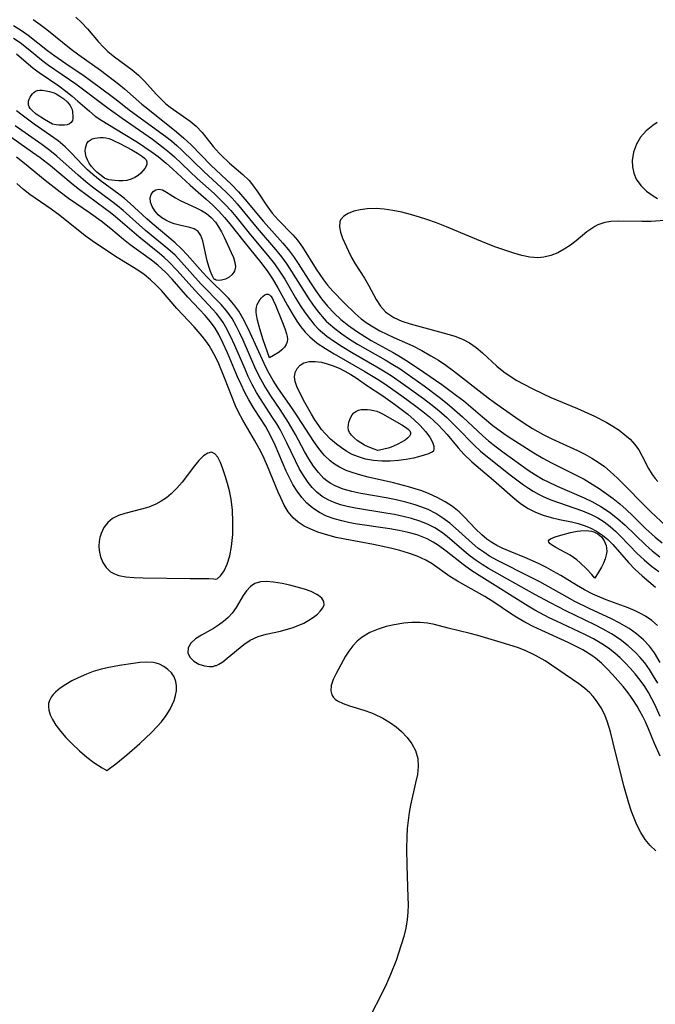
# Model space of a CAD drawing. Header units: inches. Extents: x 1073367 to 1082519, y 1569854 to 1574957.
# Tile 18 of 256: x 1073712 to 1073830, y 1573028 to 1573210. Entities that reach past the tile are written whole.
import ezdxf

# ---------------------------------------------------------------- set-up
doc = ezdxf.new("R2010")
doc.units = ezdxf.units.IN
doc.header["$MEASUREMENT"] = 0
doc.layers.add('CGG_CurvaNivelLidar_v1', color=7, linetype='Continuous', lineweight=30, true_color=0x008008)

msp = doc.modelspace()

# ---------------------------------------------------------------- linework, layer by layer
at = {"layer": 'CGG_CurvaNivelLidar_v1'}
for points in [[(1073714.9755, 1573209.5788, 63), (1073716.2443, 1573208.7013, 63), (1073717.472, 1573207.7564, 63), (1073721.9676, 1573204.1309, 63), (1073723.346, 1573203.0971, 63), (1073727.332, 1573200.2432, 63), (1073730.7196, 1573197.6961, 63), (1073731.8081, 1573196.8133, 63), (1073735.0026, 1573194.012, 63), (1073736.0762, 1573193.1094, 63), (1073741.4029, 1573188.8934, 63), (1073742.7474, 1573187.7273, 63), (1073744.055, 1573186.4707, 63), (1073747.7118, 1573182.7398, 63), (1073751.5015, 1573179.1753, 63), (1073752.8084, 1573177.8473, 63), (1073753.9983, 1573176.5052, 63), (1073757.4212, 1573172.3452, 63), (1073760.9663, 1573168.3872, 63), (1073762.0194, 1573167.1209, 63), (1073762.9481, 1573165.877, 63), (1073763.828, 1573164.5916, 63), (1073766.0983, 1573161.037, 63), (1073767.0808, 1573159.5534, 63), (1073768.1124, 1573158.1156, 63), (1073769.2165, 1573156.7479, 63), (1073770.4262, 1573155.452, 63), (1073771.6668, 1573154.2804, 63), (1073773.0594, 1573153.1557, 63), (1073774.5358, 1573152.1175, 63), (1073776.0733, 1573151.1447, 63), (1073777.2852, 1573150.4305, 63), (1073781.3013, 1573148.2064, 63), (1073782.6798, 1573147.4101, 63), (1073784.1316, 1573146.5042, 63), (1073786.9742, 1573144.5818, 63), (1073790.2828, 1573142.2682, 63), (1073793.0078, 1573140.2988, 63), (1073794.3291, 1573139.2696, 63), (1073797.7801, 1573136.3257, 63), (1073799.7197, 1573134.7398, 63), (1073801.9475, 1573133.1045, 63), (1073803.1707, 1573132.2763, 63), (1073807.2632, 1573129.6774, 63), (1073808.8946, 1573128.7244, 63), (1073810.4807, 1573127.8821, 63), (1073815.0502, 1573125.5969, 63), (1073816.5075, 1573124.8233, 63), (1073818.0346, 1573123.9419, 63), (1073819.3272, 1573123.1093, 63), (1073820.6162, 1573122.2099, 63), (1073821.8772, 1573121.2678, 63), (1073823.1052, 1573120.2821, 63), (1073824.2932, 1573119.2498, 63), (1073825.503, 1573118.108, 63), (1073827.8675, 1573115.7688, 63), (1073829.633, 1573114.1318, 63), (1073830.913, 1573113.0735, 63)], [(1073722.8292, 1573210.0572, 63.5), (1073723.8747, 1573209.083, 63.5), (1073724.9409, 1573207.8984, 63.5), (1073726.9233, 1573205.5429, 63.5), (1073727.9462, 1573204.4683, 63.5), (1073728.7361, 1573203.7352, 63.5), (1073729.9591, 1573202.7201, 63.5), (1073733.2292, 1573200.3106, 63.5), (1073734.3836, 1573199.3469, 63.5), (1073735.4941, 1573198.2192, 63.5), (1073737.6047, 1573195.8234, 63.5), (1073738.8266, 1573194.6003, 63.5), (1073739.4166, 1573194.0848, 63.5), (1073740.2024, 1573193.4613, 63.5), (1073743.8739, 1573190.8741, 63.5), (1073745.0026, 1573189.9313, 63.5), (1073746.1184, 1573188.7627, 63.5), (1073748.1647, 1573186.2162, 63.5), (1073749.2272, 1573184.9676, 63.5), (1073749.5928, 1573184.5814, 63.5), (1073751.1567, 1573183.1458, 63.5), (1073753.6269, 1573181.0499, 63.5), (1073754.7586, 1573179.9121, 63.5), (1073755.6001, 1573178.8617, 63.5), (1073756.3747, 1573177.7433, 63.5), (1073757.8946, 1573175.4364, 63.5), (1073759.0367, 1573173.9108, 63.5), (1073760.1261, 1573172.6701, 63.5), (1073762.8117, 1573169.9287, 63.5), (1073763.6943, 1573168.9054, 63.5), (1073764.6034, 1573167.6276, 63.5), (1073767.1284, 1573163.5773, 63.5), (1073767.7898, 1573162.5819, 63.5), (1073768.4909, 1573161.5975, 63.5), (1073769.2339, 1573160.6424, 63.5), (1073770.2088, 1573159.517, 63.5), (1073772.2776, 1573157.3664, 63.5), (1073774.3322, 1573155.3648, 63.5), (1073775.4194, 1573154.4346, 63.5), (1073776.4966, 1573153.6364, 63.5), (1073777.6278, 1573152.9051, 63.5), (1073778.8343, 1573152.2183, 63.5), (1073780.1324, 1573151.5626, 63.5), (1073781.4579, 1573150.9556, 63.5), (1073784.9557, 1573149.4195, 63.5), (1073786.6343, 1573148.5566, 63.5), (1073788.2778, 1573147.6137, 63.5), (1073789.658, 1573146.7606, 63.5), (1073791.0043, 1573145.8553, 63.5), (1073792.431, 1573144.7965, 63.5), (1073798.8601, 1573139.8271, 63.5), (1073800.0208, 1573138.9749, 63.5), (1073803.9051, 1573136.2346, 63.5), (1073805.443, 1573135.1792, 63.5), (1073807.0089, 1573134.1734, 63.5), (1073808.9559, 1573133.0609, 63.5), (1073810.5608, 1573132.258, 63.5), (1073815.3081, 1573130.0986, 63.5), (1073816.6584, 1573129.4242, 63.5), (1073817.9706, 1573128.693, 63.5), (1073819.1419, 1573127.9515, 63.5), (1073820.2649, 1573127.1471, 63.5), (1073821.3343, 1573126.2799, 63.5), (1073822.7037, 1573125.0084, 63.5), (1073828.8486, 1573118.8228, 63.5), (1073832.5127, 1573115.3865, 63.5)], [(1073711.3078, 1573208.5116, 62.5), (1073712.7901, 1573207.582, 62.5), (1073714.0278, 1573206.7066, 62.5), (1073717.6111, 1573203.9042, 62.5), (1073718.9497, 1573202.8961, 62.5), (1073720.9691, 1573201.4859, 62.5), (1073724.3444, 1573199.2074, 62.5), (1073727.1049, 1573197.2199, 62.5), (1073730.0098, 1573195.0276, 62.5), (1073732.9146, 1573192.7838, 62.5), (1073739.4039, 1573188.0296, 62.5), (1073740.4236, 1573187.2247, 62.5), (1073741.4127, 1573186.3892, 62.5), (1073742.3853, 1573185.4986, 62.5), (1073746.4546, 1573181.5038, 62.5), (1073749.5933, 1573178.645, 62.5), (1073750.6258, 1573177.6646, 62.5), (1073751.6224, 1573176.6501, 62.5), (1073752.5376, 1573175.6321, 62.5), (1073756.2173, 1573171.1262, 62.5), (1073759.6307, 1573167.2023, 62.5), (1073760.7274, 1573165.8485, 62.5), (1073761.6897, 1573164.5178, 62.5), (1073762.5964, 1573163.1423, 62.5), (1073765.619, 1573158.281, 62.5), (1073766.5484, 1573156.9205, 62.5), (1073767.5332, 1573155.6166, 62.5), (1073768.5722, 1573154.4156, 62.5), (1073768.9789, 1573153.9974, 62.5), (1073769.383, 1573153.6102, 62.5), (1073770.5347, 1573152.6215, 62.5), (1073771.8784, 1573151.6148, 62.5), (1073773.2863, 1573150.6686, 62.5), (1073774.7406, 1573149.7666, 62.5), (1073779.8379, 1573146.8509, 62.5), (1073781.2592, 1573146.0101, 62.5), (1073782.5897, 1573145.1624, 62.5), (1073783.8985, 1573144.2767, 62.5), (1073787.0172, 1573142.0407, 62.5), (1073789.8304, 1573139.9356, 62.5), (1073791.2558, 1573138.8053, 62.5), (1073792.6441, 1573137.6374, 62.5), (1073794.0805, 1573136.3419, 62.5), (1073797.8459, 1573132.8208, 62.5), (1073798.8957, 1573131.9251, 62.5), (1073800.3267, 1573130.7826, 62.5), (1073801.7909, 1573129.6728, 62.5), (1073804.8281, 1573127.4674, 62.5), (1073806.1933, 1573126.5226, 62.5), (1073807.5818, 1573125.623, 62.5), (1073809.0053, 1573124.7912, 62.5), (1073809.8928, 1573124.3272, 62.5), (1073811.5432, 1573123.5538, 62.5), (1073816.5587, 1573121.424, 62.5), (1073817.9672, 1573120.7491, 62.5), (1073819.6126, 1573119.8099, 62.5), (1073821.186, 1573118.7456, 62.5), (1073822.6863, 1573117.5724, 62.5), (1073824.0873, 1573116.3317, 62.5), (1073827.8322, 1573112.7365, 62.5), (1073829.0909, 1573111.6445, 62.5), (1073830.4816, 1573110.5482, 62.5)], [(1073711.3361, 1573206.1508, 62), (1073712.546, 1573205.3393, 62), (1073713.708, 1573204.4593, 62), (1073716.7672, 1573201.9486, 62), (1073717.7558, 1573201.2151, 62), (1073722.7837, 1573197.7192, 62), (1073728.7896, 1573193.254, 62), (1073731.3543, 1573191.422, 62), (1073736.9214, 1573187.5319, 62), (1073739.162, 1573185.8458, 62), (1073740.0939, 1573185.0749, 62), (1073741.0136, 1573184.2553, 62), (1073745.1913, 1573180.2686, 62), (1073748.3097, 1573177.4966, 62), (1073749.3893, 1573176.4924, 62), (1073750.428, 1573175.4485, 62), (1073751.3781, 1573174.396, 62), (1073752.2909, 1573173.3074, 62), (1073755.0128, 1573169.9097, 62), (1073758.1747, 1573166.1717, 62), (1073759.4264, 1573164.5791, 62), (1073760.51, 1573163.0082, 62), (1073761.3213, 1573161.7106, 62), (1073763.3185, 1573158.3107, 62), (1073764.1841, 1573156.8878, 62), (1073765.0888, 1573155.5089, 62), (1073766.0522, 1573154.196, 62), (1073766.7513, 1573153.3562, 62), (1073767.5003, 1573152.5696, 62), (1073768.2728, 1573151.8725, 62), (1073769.0916, 1573151.2186, 62), (1073770.478, 1573150.2275, 62), (1073771.9316, 1573149.2868, 62), (1073773.9599, 1573148.0712, 62), (1073778.3011, 1573145.5791, 62), (1073779.8622, 1573144.6418, 62), (1073780.9606, 1573143.9383, 62), (1073783.2431, 1573142.3732, 62), (1073786.9351, 1573139.6871, 62), (1073788.24, 1573138.698, 62), (1073789.7468, 1573137.4904, 62), (1073791.1961, 1573136.2306, 62), (1073793.1438, 1573134.3372, 62), (1073796.2366, 1573131.1219, 62), (1073797.449, 1573130.0205, 62), (1073798.7136, 1573128.9661, 62), (1073802.9059, 1573125.6676, 62), (1073805.3497, 1573123.8161, 62), (1073806.2417, 1573123.1867, 62), (1073807.1531, 1573122.5987, 62), (1073808.1063, 1573122.0614, 62), (1073809.091, 1573121.5835, 62), (1073810.4174, 1573121.0412, 62), (1073816.2451, 1573119.0193, 62), (1073817.8498, 1573118.3331, 62), (1073819.0562, 1573117.6851, 62), (1073820.2105, 1573116.9429, 62), (1073821.3109, 1573116.116, 62), (1073822.3365, 1573115.232, 62), (1073823.3179, 1573114.293, 62), (1073826.3356, 1573111.1361, 62), (1073827.6142, 1573109.9483, 62), (1073828.9668, 1573108.8202, 62), (1073830.3034, 1573107.7947, 62)], [(1073711.8772, 1573203.2957, 61.5), (1073714.9726, 1573200.6251, 61.5), (1073716.0504, 1573199.8187, 61.5), (1073719.6619, 1573197.3459, 61.5), (1073720.9907, 1573196.3722, 61.5), (1073722.1232, 1573195.4816, 61.5), (1073723.2096, 1573194.5727, 61.5), (1073725.3113, 1573192.6848, 61.5), (1073726.401, 1573191.7802, 61.5), (1073727.5982, 1573190.973, 61.5), (1073731.5429, 1573188.6097, 61.5), (1073734.1689, 1573186.9773, 61.5), (1073736.7295, 1573185.267, 61.5), (1073738.0059, 1573184.323, 61.5), (1073739.4668, 1573183.1212, 61.5), (1073740.7157, 1573181.9938, 61.5), (1073743.8783, 1573179.0384, 61.5), (1073746.8318, 1573176.4822, 61.5), (1073748.0542, 1573175.3804, 61.5), (1073749.2024, 1573174.2467, 61.5), (1073750.243, 1573173.0928, 61.5), (1073751.2271, 1573171.9026, 61.5), (1073753.7815, 1573168.6455, 61.5), (1073756.9435, 1573164.8162, 61.5), (1073758.0887, 1573163.2821, 61.5), (1073759.0734, 1573161.7722, 61.5), (1073760.0263, 1573160.1407, 61.5), (1073761.8494, 1573156.8367, 61.5), (1073762.6971, 1573155.3821, 61.5), (1073763.5893, 1573153.979, 61.5), (1073764.3205, 1573152.9465, 61.5), (1073765.1049, 1573151.9734, 61.5), (1073765.9605, 1573151.0769, 61.5), (1073767.3336, 1573149.9382, 61.5), (1073768.8355, 1573148.9158, 61.5), (1073770.4391, 1573147.9318, 61.5), (1073776.0745, 1573144.7233, 61.5), (1073778.8764, 1573143.0229, 61.5), (1073780.2331, 1573142.1206, 61.5), (1073782.889, 1573140.2365, 61.5), (1073785.491, 1573138.3086, 61.5), (1073786.7626, 1573137.3286, 61.5), (1073787.9964, 1573136.3214, 61.5), (1073788.8447, 1573135.5783, 61.5), (1073789.6603, 1573134.8108, 61.5), (1073790.4908, 1573133.9612, 61.5), (1073791.2802, 1573133.0866, 61.5), (1073793.3119, 1573130.6418, 61.5), (1073794.3422, 1573129.4701, 61.5), (1073795.8369, 1573128.0197, 61.5), (1073799.8172, 1573124.6561, 61.5), (1073803.793, 1573121.1527, 61.5), (1073804.9725, 1573120.2529, 61.5), (1073806.2394, 1573119.4585, 61.5), (1073807.575, 1573118.7845, 61.5), (1073808.9659, 1573118.2323, 61.5), (1073810.4622, 1573117.7833, 61.5), (1073811.9828, 1573117.4251, 61.5), (1073814.2284, 1573116.9487, 61.5), (1073815.4087, 1573116.6529, 61.5), (1073816.5604, 1573116.2935, 61.5), (1073817.6703, 1573115.846, 61.5), (1073818.8139, 1573115.238, 61.5), (1073819.8879, 1573114.5095, 61.5), (1073820.8708, 1573113.6917, 61.5), (1073821.7907, 1573112.7916, 61.5), (1073824.7323, 1573109.4436, 61.5), (1073825.9545, 1573108.204, 61.5), (1073827.2475, 1573107.0164, 61.5), (1073829.6903, 1573104.9483, 61.5)], [(1073830.0707, 1573097.838, 61.5), (1073829.0203, 1573098.7526, 61.5), (1073827.8359, 1573099.5628, 61.5), (1073826.9016, 1573100.0972, 61.5), (1073825.9194, 1573100.5824, 61.5), (1073824.6397, 1573101.1215, 61.5), (1073820.6088, 1573102.5938, 61.5), (1073818.9993, 1573103.2503, 61.5), (1073818.1509, 1573103.6366, 61.5), (1073816.5942, 1573104.4324, 61.5), (1073815.1202, 1573105.2847, 61.5), (1073812.2051, 1573107.0719, 61.5), (1073810.9075, 1573107.8266, 61.5), (1073809.5909, 1573108.5451, 61.5), (1073808.2575, 1573109.2208, 61.5), (1073805.8971, 1573110.2819, 61.5), (1073802.869, 1573111.4848, 61.5), (1073801.4053, 1573112.1198, 61.5), (1073800.4373, 1573112.6059, 61.5), (1073799.5095, 1573113.1456, 61.5), (1073798.5684, 1573113.7935, 61.5), (1073797.6396, 1573114.5557, 61.5), (1073796.4728, 1573115.6821, 61.5), (1073794.4567, 1573117.8488, 61.5), (1073793.4953, 1573118.7887, 61.5), (1073792.2514, 1573119.7819, 61.5), (1073790.8897, 1573120.6686, 61.5), (1073789.4362, 1573121.4631, 61.5), (1073787.9394, 1573122.1562, 61.5), (1073786.5853, 1573122.6811, 61.5), (1073784.1748, 1573123.4545, 61.5), (1073781.359, 1573124.1953, 61.5), (1073776.7407, 1573125.2389, 61.5), (1073775.3387, 1573125.5901, 61.5), (1073773.9741, 1573125.9871, 61.5), (1073772.6629, 1573126.4597, 61.5), (1073771.4239, 1573127.0417, 61.5), (1073770.5251, 1573127.5896, 61.5), (1073769.6881, 1573128.2244, 61.5), (1073768.5935, 1573129.2835, 61.5), (1073767.6019, 1573130.4769, 61.5), (1073766.6793, 1573131.7658, 61.5), (1073763.7379, 1573136.3123, 61.5), (1073762.738, 1573137.8081, 61.5), (1073760.0497, 1573141.6912, 61.5), (1073759.2035, 1573143.0149, 61.5), (1073758.2096, 1573144.7772, 61.5), (1073757.5071, 1573146.1867, 61.5), (1073754.9787, 1573151.8206, 61.5), (1073754.3587, 1573153.1226, 61.5), (1073753.6335, 1573154.5021, 61.5), (1073752.8392, 1573155.8188, 61.5), (1073751.9533, 1573157.0525, 61.5), (1073750.9556, 1573158.1974, 61.5), (1073747.0345, 1573162.0742, 61.5), (1073746.2187, 1573162.9545, 61.5), (1073743.3609, 1573166.209, 61.5), (1073742.2804, 1573167.3387, 61.5), (1073741.1078, 1573168.4277, 61.5), (1073736.8777, 1573171.9638, 61.5), (1073735.8899, 1573172.842, 61.5), (1073732.8457, 1573175.6777, 61.5), (1073731.7773, 1573176.5953, 61.5), (1073730.7592, 1573177.3828, 61.5), (1073727.2827, 1573179.9222, 61.5), (1073725.948, 1573181.0094, 61.5), (1073724.9713, 1573181.8895, 61.5), (1073724.041, 1573182.7986, 61.5), (1073722.0175, 1573184.9737, 61.5), (1073720.8438, 1573186.1562, 61.5), (1073719.5302, 1573187.2311, 61.5), (1073715.1429, 1573190.3193, 61.5), (1073712.9241, 1573191.9541, 61.5), (1073711.8859, 1573192.7744, 61.5)], [(1073830.5565, 1573091.0022, 62), (1073829.4734, 1573092.8257, 62), (1073828.5871, 1573094.0578, 62), (1073827.4773, 1573095.2402, 62), (1073826.2032, 1573096.3163, 62), (1073824.8097, 1573097.2925, 62), (1073823.0158, 1573098.3451, 62), (1073821.6001, 1573099.0661, 62), (1073817.485, 1573100.9838, 62), (1073814.8325, 1573102.2869, 62), (1073813.3784, 1573103.0551, 62), (1073808.3314, 1573105.8798, 62), (1073806.7335, 1573106.7244, 62), (1073800.5352, 1573109.8597, 62), (1073799.1107, 1573110.6702, 62), (1073798.0081, 1573111.378, 62), (1073796.9519, 1573112.1416, 62), (1073795.888, 1573113.01, 62), (1073792.8086, 1573115.8353, 62), (1073791.7462, 1573116.7456, 62), (1073790.4931, 1573117.6768, 62), (1073789.1664, 1573118.5057, 62), (1073787.7689, 1573119.2192, 62), (1073786.5884, 1573119.7047, 62), (1073785.3713, 1573120.1212, 62), (1073783.6307, 1573120.6148, 62), (1073781.8546, 1573121.0315, 62), (1073780.0598, 1573121.3913, 62), (1073775.3643, 1573122.2239, 62), (1073773.7043, 1573122.5789, 62), (1073772.1159, 1573123.0245, 62), (1073770.6293, 1573123.611, 62), (1073769.6957, 1573124.1196, 62), (1073769.0933, 1573124.5357, 62), (1073768.5534, 1573124.9836, 62), (1073767.5294, 1573126.0509, 62), (1073766.6062, 1573127.2645, 62), (1073765.7568, 1573128.5826, 62), (1073764.9567, 1573129.9737, 62), (1073763.3013, 1573133.0539, 62), (1073762.0017, 1573135.3098, 62), (1073760.473, 1573137.6914, 62), (1073758.7695, 1573140.2149, 62), (1073757.5396, 1573142.1757, 62), (1073756.628, 1573143.8578, 62), (1073755.834, 1573145.5123, 62), (1073753.6679, 1573150.4563, 62), (1073753.0726, 1573151.7448, 62), (1073752.4408, 1573153.0001, 62), (1073751.6086, 1573154.4475, 62), (1073750.6709, 1573155.8039, 62), (1073749.6044, 1573157.0633, 62), (1073745.8772, 1573160.8862, 62), (1073742.3167, 1573164.8749, 62), (1073741.1125, 1573166.125, 62), (1073739.8003, 1573167.3226, 62), (1073735.6529, 1573170.7233, 62), (1073731.528, 1573174.3834, 62), (1073730.4724, 1573175.2757, 62), (1073729.4722, 1573176.0521, 62), (1073725.901, 1573178.7029, 62), (1073724.6538, 1573179.6891, 62), (1073723.2588, 1573180.8737, 62), (1073719.3387, 1573184.4062, 62), (1073718.0138, 1573185.4579, 62), (1073716.5564, 1573186.535, 62), (1073711.6399, 1573190.008, 62)], [(1073830.0069, 1573190.5907, 64), (1073829.1634, 1573190.0602, 64), (1073827.9474, 1573189.063, 64), (1073826.9324, 1573187.9131, 64), (1073826.1532, 1573186.6362, 64), (1073825.6213, 1573185.1521, 64), (1073825.4068, 1573183.6102, 64), (1073825.4608, 1573182.4259, 64), (1073825.7061, 1573181.2763, 64), (1073826.1495, 1573180.1935, 64), (1073826.9694, 1573178.991, 64), (1073828.0237, 1573177.944, 64), (1073829.2374, 1573177.0632, 64), (1073830.0614, 1573176.5941, 64)], [(1073830.0851, 1573087.2375, 62.5), (1073829.3436, 1573088.5201, 62.5), (1073828.5511, 1573089.7608, 62.5), (1073827.6935, 1573090.9463, 62.5), (1073826.8622, 1573091.9484, 62.5), (1073826.0549, 1573092.811, 62.5), (1073824.6616, 1573094.0894, 62.5), (1073823.16, 1573095.2506, 62.5), (1073821.5657, 1573096.2991, 62.5), (1073820.0556, 1573097.1536, 62.5), (1073818.4996, 1573097.9491, 62.5), (1073813.1712, 1573100.5433, 62.5), (1073810.3025, 1573102.0313, 62.5), (1073807.4194, 1573103.6, 62.5), (1073798.8894, 1573108.3897, 62.5), (1073797.7324, 1573109.1068, 62.5), (1073796.6085, 1573109.8621, 62.5), (1073795.5237, 1573110.6591, 62.5), (1073794.4216, 1573111.5476, 62.5), (1073791.2756, 1573114.239, 62.5), (1073790.2226, 1573115.0462, 62.5), (1073788.9824, 1573115.851, 62.5), (1073787.6695, 1573116.5382, 62.5), (1073786.2266, 1573117.1213, 62.5), (1073784.7236, 1573117.592, 62.5), (1073783.1647, 1573117.9809, 62.5), (1073781.5837, 1573118.3062, 62.5), (1073779.9837, 1573118.5892, 62.5), (1073774.3984, 1573119.4904, 62.5), (1073772.8574, 1573119.8126, 62.5), (1073771.6265, 1573120.1373, 62.5), (1073770.4433, 1573120.5361, 62.5), (1073769.3212, 1573121.0309, 62.5), (1073768.2351, 1573121.6681, 62.5), (1073767.2427, 1573122.4335, 62.5), (1073766.3884, 1573123.2835, 62.5), (1073765.6184, 1573124.2313, 62.5), (1073764.7764, 1573125.4899, 62.5), (1073764.0123, 1573126.8346, 62.5), (1073763.3002, 1573128.2387, 62.5), (1073761.745, 1573131.5184, 62.5), (1073761.0484, 1573132.9099, 62.5), (1073760.468, 1573133.9813, 62.5), (1073759.854, 1573135.0344, 62.5), (1073759.1001, 1573136.237, 62.5), (1073756.8471, 1573139.6686, 62.5), (1073756.1489, 1573140.8157, 62.5), (1073755.3493, 1573142.2778, 62.5), (1073754.6139, 1573143.7778, 62.5), (1073754.0169, 1573145.0999, 62.5), (1073752.1466, 1573149.4938, 62.5), (1073751.3557, 1573151.2131, 62.5), (1073750.4847, 1573152.8657, 62.5), (1073749.9549, 1573153.7363, 62.5), (1073749.3809, 1573154.5713, 62.5), (1073748.7551, 1573155.3722, 62.5), (1073748.0908, 1573156.1451, 62.5), (1073744.7277, 1573159.7195, 62.5), (1073741.5096, 1573163.3151, 62.5), (1073739.9498, 1573164.9309, 62.5), (1073739.1045, 1573165.7084, 62.5), (1073738.2293, 1573166.4579, 62.5), (1073734.4286, 1573169.5147, 62.5), (1073730.1388, 1573173.1965, 62.5), (1073729.1621, 1573173.9984, 62.5), (1073728.2449, 1573174.7069, 62.5), (1073723.2279, 1573178.3982, 62.5), (1073721.9466, 1573179.4275, 62.5), (1073718.15, 1573182.6099, 62.5), (1073716.2268, 1573184.0986, 62.5), (1073714.8508, 1573185.1008, 62.5), (1073709.7907, 1573188.6547, 62.5)], [(1073830.5744, 1573081.1034, 63), (1073829.553, 1573083.3085, 63), (1073829.0324, 1573084.3288, 63), (1073828.3943, 1573085.4707, 63), (1073827.7036, 1573086.5772, 63), (1073826.8609, 1573087.7692, 63), (1073825.9563, 1573088.914, 63), (1073825.0019, 1573090.0169, 63), (1073824.0984, 1573090.9833, 63), (1073823.1565, 1573091.9089, 63), (1073822.1689, 1573092.7832, 63), (1073821.0168, 1573093.6784, 63), (1073819.8048, 1573094.497, 63), (1073818.2743, 1573095.3873, 63), (1073816.6741, 1573096.2096, 63), (1073811.4412, 1573098.6437, 63), (1073810.098, 1573099.2989, 63), (1073807.4633, 1573100.6735, 63), (1073806.1822, 1573101.404, 63), (1073797.1481, 1573107.0616, 63), (1073795.6519, 1573108.0663, 63), (1073794.2037, 1573109.1126, 63), (1073791.1037, 1573111.5648, 63), (1073789.6482, 1573112.6377, 63), (1073788.6965, 1573113.2478, 63), (1073787.5832, 1573113.8392, 63), (1073786.6728, 1573114.2296, 63), (1073785.7321, 1573114.563, 63), (1073784.0935, 1573115.0185, 63), (1073782.4026, 1573115.3762, 63), (1073780.6764, 1573115.6713, 63), (1073774.3288, 1573116.6185, 63), (1073773.0693, 1573116.8555, 63), (1073771.8331, 1573117.1335, 63), (1073770.413, 1573117.5342, 63), (1073769.0533, 1573118.0405, 63), (1073767.7348, 1573118.6998, 63), (1073766.5115, 1573119.4999, 63), (1073765.3992, 1573120.4402, 63), (1073764.451, 1573121.4713, 63), (1073763.6045, 1573122.6095, 63), (1073762.8454, 1573123.8326, 63), (1073762.1888, 1573125.0666, 63), (1073761.5863, 1573126.3456, 63), (1073759.5618, 1573131.1294, 63), (1073758.7701, 1573132.7917, 63), (1073757.76, 1573134.6028, 63), (1073755.7226, 1573137.823, 63), (1073754.7319, 1573139.4555, 63), (1073753.9765, 1573140.8458, 63), (1073753.2749, 1573142.2698, 63), (1073752.6167, 1573143.7173, 63), (1073750.7685, 1573148.1196, 63), (1073750.0032, 1573149.8489, 63), (1073749.1664, 1573151.514, 63), (1073748.4828, 1573152.6721, 63), (1073747.6329, 1573153.8758, 63), (1073746.6634, 1573155.0416, 63), (1073745.6333, 1573156.1563, 63), (1073743.4577, 1573158.416, 63), (1073740.563, 1573161.7177, 63), (1073739.3889, 1573162.9553, 63), (1073738.6827, 1573163.634, 63), (1073737.9307, 1573164.2949, 63), (1073736.7919, 1573165.2058, 63), (1073732.8283, 1573168.0729, 63), (1073731.6312, 1573169.0204, 63), (1073729.278, 1573170.9931, 63), (1073727.502, 1573172.4158, 63), (1073725.5231, 1573173.8416, 63), (1073721.4506, 1573176.6158, 63), (1073719.9226, 1573177.7657, 63), (1073717.1561, 1573179.9346, 63), (1073713.3669, 1573183.0489, 63), (1073711.8806, 1573184.2149, 63)], [(1073830.5459, 1573073.7459, 63.5), (1073829.5014, 1573076.0933, 63.5), (1073828.4014, 1573078.7688, 63.5), (1073827.8194, 1573080.0922, 63.5), (1073827.3357, 1573081.0946, 63.5), (1073826.8178, 1573082.0775, 63.5), (1073826.2992, 1573082.9765, 63.5), (1073825.4924, 1573084.2172, 63.5), (1073824.6197, 1573085.4147, 63.5), (1073823.6983, 1573086.5773, 63.5), (1073821.7668, 1573088.8144, 63.5), (1073820.7604, 1573089.8797, 63.5), (1073819.7127, 1573090.8918, 63.5), (1073818.6104, 1573091.8317, 63.5), (1073817.9269, 1573092.3444, 63.5), (1073816.3138, 1573093.3596, 63.5), (1073814.9624, 1573094.0709, 63.5), (1073813.5693, 1573094.7306, 63.5), (1073808.7287, 1573096.9188, 63.5), (1073807.1587, 1573097.6854, 63.5), (1073805.6135, 1573098.4936, 63.5), (1073804.1059, 1573099.3571, 63.5), (1073802.74, 1573100.2198, 63.5), (1073800.0702, 1573102.0115, 63.5), (1073798.2039, 1573103.2072, 63.5), (1073793.2026, 1573106.0345, 63.5), (1073791.7982, 1573106.9043, 63.5), (1073788.5089, 1573109.2063, 63.5), (1073787.3687, 1573109.8899, 63.5), (1073785.7461, 1573110.6419, 63.5), (1073784.1664, 1573111.208, 63.5), (1073782.521, 1573111.6892, 63.5), (1073780.8282, 1573112.1089, 63.5), (1073777.7181, 1573112.7679, 63.5), (1073772.4379, 1573113.7722, 63.5), (1073770.8263, 1573114.11, 63.5), (1073769.2567, 1573114.5015, 63.5), (1073767.4021, 1573115.0969, 63.5), (1073766.1242, 1573115.6088, 63.5), (1073764.9264, 1573116.1995, 63.5), (1073763.833, 1573116.8922, 63.5), (1073762.8738, 1573117.7157, 63.5), (1073761.9893, 1573118.8053, 63.5), (1073761.2448, 1573120.0453, 63.5), (1073760.579, 1573121.3914, 63.5), (1073760.1051, 1573122.4408, 63.5), (1073758.1516, 1573127.2155, 63.5), (1073757.5277, 1573128.647, 63.5), (1073756.9009, 1573129.9427, 63.5), (1073755.7793, 1573132.0494, 63.5), (1073753.5931, 1573135.7287, 63.5), (1073752.804, 1573137.1832, 63.5), (1073752.264, 1573138.3579, 63.5), (1073750.2493, 1573143.5076, 63.5), (1073749.0433, 1573146.395, 63.5), (1073748.2729, 1573147.9768, 63.5), (1073747.3986, 1573149.4723, 63.5), (1073746.7745, 1573150.3667, 63.5), (1073746.1106, 1573151.2298, 63.5), (1073744.6462, 1573152.9633, 63.5), (1073741.4231, 1573156.2969, 63.5), (1073738.5788, 1573159.6426, 63.5), (1073737.5806, 1573160.706, 63.5), (1073736.5889, 1573161.6204, 63.5), (1073735.4382, 1573162.5543, 63.5), (1073734.2372, 1573163.3927, 63.5), (1073730.4235, 1573165.7344, 63.5), (1073729.3961, 1573166.4004, 63.5), (1073725.8028, 1573168.8041, 63.5), (1073724.5491, 1573169.7102, 63.5), (1073719.8722, 1573173.4657, 63.5), (1073718.2474, 1573174.6601, 63.5), (1073714.3231, 1573177.3581, 63.5), (1073713.1534, 1573178.2556, 63.5), (1073711.9266, 1573179.3893, 63.5)], [(1073831.3305, 1573172.5433, 64), (1073828.8573, 1573172.3837, 64), (1073827.1925, 1573172.3467, 64), (1073822.7836, 1573172.418, 64), (1073821.4456, 1573172.3522, 64), (1073820.3672, 1573172.1806, 64), (1073819.0626, 1573171.7132, 64), (1073818.4911, 1573171.4179, 64), (1073817.7566, 1573170.9596, 64), (1073817.0376, 1573170.4384, 64), (1073815.0473, 1573168.8136, 64), (1073814.0122, 1573168.0076, 64), (1073812.8611, 1573167.2377, 64), (1073811.6493, 1573166.5813, 64), (1073810.3852, 1573166.0727, 64), (1073809.0744, 1573165.7542, 64), (1073807.9947, 1573165.6665, 64), (1073806.5384, 1573165.7729, 64), (1073805.0528, 1573166.0716, 64), (1073803.5387, 1573166.5019, 64), (1073800.2649, 1573167.6199, 64), (1073798.5129, 1573168.2775, 64), (1073795.9806, 1573169.3157, 64), (1073791.1387, 1573171.3736, 64), (1073789.3381, 1573172.0894, 64), (1073787.5184, 1573172.7478, 64), (1073786.1947, 1573173.1788, 64), (1073784.5452, 1573173.6515, 64), (1073782.9016, 1573174.0518, 64), (1073781.2774, 1573174.3761, 64), (1073779.6887, 1573174.6147, 64), (1073778.1646, 1573174.7423, 64), (1073776.5315, 1573174.702, 64), (1073775.238, 1573174.5304, 64), (1073774.0557, 1573174.2452, 64), (1073773.0252, 1573173.8481, 64), (1073772.1965, 1573173.3341, 64), (1073771.6316, 1573172.6908, 64), (1073771.4686, 1573172.3088, 64), (1073771.3976, 1573171.4033, 64), (1073771.608, 1573170.3799, 64), (1073772.0088, 1573169.2644, 64), (1073773.0581, 1573166.9053, 64), (1073773.6437, 1573165.7224, 64), (1073774.2937, 1573164.5654, 64), (1073776.0164, 1573161.9282, 64), (1073776.7564, 1573160.6179, 64), (1073778.1667, 1573157.9748, 64), (1073778.9599, 1573156.7585, 64), (1073779.9032, 1573155.6981, 64), (1073780.1439, 1573155.4885, 64), (1073781.4596, 1573154.6311, 64), (1073782.8902, 1573154.0041, 64), (1073784.4411, 1573153.4956, 64), (1073791.2217, 1573151.6703, 64), (1073792.6958, 1573151.211, 64), (1073794.1032, 1573150.667, 64), (1073795.413, 1573149.9892, 64), (1073796.6248, 1573149.1292, 64), (1073797.7606, 1573148.1465, 64), (1073800.4518, 1573145.6921, 64), (1073801.7126, 1573144.6506, 64), (1073802.8928, 1573143.8239, 64), (1073804.1474, 1573143.0599, 64), (1073806.7993, 1573141.6358, 64), (1073808.9476, 1573140.5692, 64), (1073810.3931, 1573139.9207, 64), (1073815.3348, 1573137.8625, 64), (1073818.425, 1573136.4706, 64), (1073820.5971, 1573135.3665, 64), (1073821.8202, 1573134.6432, 64), (1073822.9761, 1573133.8684, 64), (1073824.0535, 1573133.0463, 64), (1073824.9944, 1573132.2138, 64), (1073825.8222, 1573131.3171, 64), (1073826.5822, 1573130.2411, 64), (1073827.2304, 1573129.1016, 64), (1073828.4213, 1573126.7991, 64), (1073829.0736, 1573125.7196, 64), (1073829.634, 1573124.9721, 64), (1073830.1268, 1573124.4315, 64)], [(1073829.7248, 1573056.3107, 64), (1073828.6781, 1573057.2739, 64), (1073827.763, 1573058.4172, 64), (1073826.9591, 1573059.7016, 64), (1073826.253, 1573061.0971, 64), (1073825.7394, 1573062.3082, 64), (1073825.2717, 1573063.565, 64), (1073824.7604, 1573065.1005, 64), (1073823.845, 1573068.2658, 64), (1073821.8324, 1573076.4741, 64), (1073821.3707, 1573078.2765, 64), (1073820.8436, 1573080.0194, 64), (1073820.3165, 1573081.3825, 64), (1073819.6758, 1573082.6667, 64), (1073818.8043, 1573083.9907, 64), (1073818.2057, 1573084.7333, 64), (1073817.5562, 1573085.4274, 64), (1073816.587, 1573086.296, 64), (1073815.5486, 1573087.0895, 64), (1073809.3346, 1573091.3099, 64), (1073807.5903, 1573092.3416, 64), (1073807.0946, 1573092.5954, 64), (1073805.6828, 1573093.2244, 64), (1073804.2213, 1573093.7714, 64), (1073801.2208, 1573094.732, 64), (1073796.942, 1573096.0272, 64), (1073795.4956, 1573096.4069, 64), (1073791.4545, 1573097.3608, 64), (1073788.928, 1573098.0387, 64), (1073787.6597, 1573098.2935, 64), (1073786.2291, 1573098.4295, 64), (1073784.7706, 1573098.4248, 64), (1073783.3, 1573098.3009, 64), (1073781.4752, 1573097.9998, 64), (1073780.0058, 1573097.645, 64), (1073778.5833, 1573097.2017, 64), (1073777.0061, 1573096.559, 64), (1073775.5829, 1573095.7253, 64), (1073774.6762, 1573094.9641, 64), (1073773.8719, 1573094.0926, 64), (1073773.1592, 1573093.142, 64), (1073772.5517, 1573092.1817, 64), (1073770.8319, 1573089.0162, 64), (1073770.2812, 1573087.8664, 64), (1073769.9054, 1573086.79, 64), (1073769.8012, 1573085.7968, 64), (1073769.9855, 1573085.0741, 64), (1073770.3013, 1573084.5884, 64), (1073770.6319, 1573084.267, 64), (1073771.0788, 1573083.9534, 64), (1073772.079, 1573083.465, 64), (1073773.2557, 1573083.0478, 64), (1073775.9138, 1573082.2453, 64), (1073777.3, 1573081.7699, 64), (1073777.9061, 1573081.5276, 64), (1073779.414, 1573080.7953, 64), (1073780.8501, 1573079.9167, 64), (1073781.9, 1573079.1454, 64), (1073782.8715, 1573078.3033, 64), (1073783.9063, 1573077.2052, 64), (1073784.7719, 1573076.0246, 64), (1073785.432, 1573074.7732, 64), (1073785.8558, 1573073.3536, 64), (1073785.9389, 1573071.8381, 64), (1073785.7757, 1573070.3695, 64), (1073785.4676, 1573068.8527, 64), (1073784.5018, 1573064.7205, 64), (1073784.2591, 1573063.3974, 64), (1073784.0583, 1573061.9164, 64), (1073783.92, 1573060.4137, 64), (1073783.8331, 1573058.8953, 64), (1073783.7818, 1573056.6666, 64), (1073783.8227, 1573053.6062, 64), (1073784.0467, 1573047.7464, 64), (1073784.0581, 1573046.3704, 64), (1073784.0125, 1573045.0018, 64), (1073783.8899, 1573043.6428, 64), (1073783.6288, 1573042.0625, 64), (1073783.2613, 1573040.4948, 64), (1073782.8133, 1573038.9363, 64), (1073782.321, 1573037.4333, 64), (1073781.8451, 1573036.1063, 64), (1073780.8035, 1573033.47, 64), (1073780.0767, 1573031.787, 64), (1073778.8906, 1573029.2837, 64), (1073777.4398, 1573026.552, 64)]]:
    msp.add_polyline3d(points, dxfattribs=at)
for points in [[(1073718.5, 1573190.3341, 61), (1073717.0116, 1573191.1961, 61), (1073715.5231, 1573192.1802, 61), (1073714.6963, 1573192.8643, 61), (1073714.4093, 1573193.1837, 61), (1073714.2182, 1573193.4904, 61), (1073714.1013, 1573193.8127, 61), (1073714.0708, 1573194.1681, 61), (1073714.1177, 1573194.5346, 61), (1073714.2237, 1573194.9025, 61), (1073714.3766, 1573195.2621, 61), (1073714.5692, 1573195.6027, 61), (1073714.7984, 1573195.9126, 61), (1073715.0647, 1573196.1772, 61), (1073715.3723, 1573196.3789, 61), (1073715.7443, 1573196.5082, 61), (1073716.1546, 1573196.5664, 61), (1073716.591, 1573196.5701, 61), (1073717.0439, 1573196.5308, 61), (1073717.9704, 1573196.3462, 61), (1073718.8091, 1573196.0553, 61), (1073719.1796, 1573195.8854, 61), (1073719.8936, 1573195.4889, 61), (1073720.5904, 1573194.9945, 61), (1073721.241, 1573194.4004, 61), (1073721.5264, 1573194.0783, 61), (1073721.7758, 1573193.739, 61), (1073721.978, 1573193.3802, 61), (1073722.1276, 1573192.9859, 61), (1073722.2234, 1573192.5761, 61), (1073722.2855, 1573191.7473, 61), (1073722.2576, 1573191.348, 61), (1073722.1708, 1573190.9721, 61), (1073721.976, 1573190.6366, 61), (1073721.667, 1573190.3751, 61), (1073721.244, 1573190.2094, 61), (1073720.7456, 1573190.1297, 61), (1073720.2143, 1573190.1148, 61), (1073719.6916, 1573190.1445, 61), (1073719.2179, 1573190.1996, 61)], [(1073728.5, 1573180.1803, 61), (1073728.1294, 1573180.366, 61), (1073727.2107, 1573181.0181, 61), (1073726.7085, 1573181.4539, 61), (1073726.2023, 1573181.9578, 61), (1073725.7208, 1573182.5128, 61), (1073725.2924, 1573183.1011, 61), (1073724.9462, 1573183.7038, 61), (1073724.7024, 1573184.3135, 61), (1073724.5751, 1573184.8849, 61), (1073724.5531, 1573185.3974, 61), (1073724.5919, 1573185.8845, 61), (1073724.6892, 1573186.3402, 61), (1073724.8529, 1573186.75, 61), (1073725.0955, 1573187.0972, 61), (1073725.4307, 1573187.3708, 61), (1073725.838, 1573187.5754, 61), (1073726.2969, 1573187.722, 61), (1073726.7913, 1573187.8165, 61), (1073727.3086, 1573187.8603, 61), (1073727.8387, 1573187.8508, 61), (1073728.3732, 1573187.7808, 61), (1073728.8861, 1573187.6509, 61), (1073729.3967, 1573187.4718, 61), (1073729.9056, 1573187.2569, 61), (1073730.9205, 1573186.7619, 61), (1073733.1098, 1573185.5972, 61), (1073734.1713, 1573184.9885, 61), (1073735.1027, 1573184.364, 61), (1073735.48, 1573184.04, 61), (1073735.7653, 1573183.7032, 61), (1073735.9231, 1573183.3484, 61), (1073735.919, 1573182.9502, 61), (1073735.7693, 1573182.5338, 61), (1073735.5111, 1573182.1072, 61), (1073735.1721, 1573181.6785, 61), (1073734.7723, 1573181.2564, 61), (1073734.3058, 1573180.8492, 61), (1073733.7069, 1573180.4702, 61), (1073732.9992, 1573180.1554, 61), (1073732.2162, 1573179.9409, 61), (1073731.4575, 1573179.8499, 61), (1073730.7057, 1573179.843, 61), (1073730.002, 1573179.8937, 61), (1073728.903, 1573180.0679, 61)], [(1073748.5, 1573161.6549, 61), (1073748.399, 1573161.6731, 61), (1073748.2662, 1573161.8128, 61), (1073747.9395, 1573162.3922, 61), (1073747.6296, 1573163.1391, 61), (1073747.3153, 1573164.0686, 61), (1073747.0217, 1573165.1256, 61), (1073746.2031, 1573168.7708, 61), (1073745.8421, 1573169.7778, 61), (1073745.3467, 1573170.5416, 61), (1073744.6611, 1573171.0136, 61), (1073743.8434, 1573171.2638, 61), (1073741.9425, 1573171.659, 61), (1073740.95, 1573171.9271, 61), (1073740.1606, 1573172.2272, 61), (1073739.4043, 1573172.6014, 61), (1073738.6993, 1573173.044, 61), (1073738.0199, 1573173.5945, 61), (1073737.3727, 1573174.3165, 61), (1073736.8853, 1573175.1179, 61), (1073736.5955, 1573175.9301, 61), (1073736.5345, 1573176.7, 61), (1073736.7147, 1573177.3498, 61), (1073737.0787, 1573177.873, 61), (1073737.5688, 1573178.2245, 61), (1073738.1391, 1573178.3467, 61), (1073738.8051, 1573178.1778, 61), (1073739.5263, 1573177.7817, 61), (1073741.1963, 1573176.7073, 61), (1073742.0791, 1573176.2374, 61), (1073744.9939, 1573174.8921, 61), (1073745.9606, 1573174.394, 61), (1073746.8772, 1573173.8266, 61), (1073747.7931, 1573173.0835, 61), (1073748.5374, 1573172.2589, 61), (1073749.141, 1573171.3888, 61), (1073749.6713, 1573170.4595, 61), (1073750.1526, 1573169.4964, 61), (1073751.4831, 1573166.6143, 61), (1073751.8618, 1573165.69, 61), (1073752.1327, 1573164.8045, 61), (1073752.2236, 1573163.9773, 61), (1073752.0698, 1573163.2279, 61), (1073751.6622, 1573162.5956, 61), (1073751.0705, 1573162.0852, 61), (1073750.3843, 1573161.7215, 61), (1073749.6916, 1573161.5216, 61), (1073749.128, 1573161.4785, 61), (1073748.708, 1573161.533, 61)], [(1073758.5, 1573147.2091, 61), (1073757.3721, 1573150.5226, 61), (1073756.7167, 1573152.5727, 61), (1073756.292, 1573154.1523, 61), (1073756.1021, 1573155.1506, 61), (1073756.0544, 1573155.637, 61), (1073756.0531, 1573156.1105, 61), (1073756.1126, 1573156.5661, 61), (1073756.2594, 1573157.038, 61), (1073756.4739, 1573157.4804, 61), (1073756.7349, 1573157.8894, 61), (1073757.026, 1573158.2574, 61), (1073757.3338, 1573158.5722, 61), (1073757.647, 1573158.8164, 61), (1073757.9555, 1573158.9657, 61), (1073758.249, 1573158.9877, 61), (1073758.5152, 1573158.86, 61), (1073758.7627, 1573158.6103, 61), (1073758.9963, 1573158.271, 61), (1073759.2199, 1573157.8666, 61), (1073759.6497, 1573156.9324, 61), (1073760.8227, 1573154.0537, 61), (1073761.357, 1573152.6134, 61), (1073761.6541, 1573151.6337, 61), (1073761.7636, 1573151.1571, 61), (1073761.8211, 1573150.6821, 61), (1073761.7741, 1573150.1858, 61), (1073761.6018, 1573149.6917, 61), (1073761.265, 1573149.1814, 61), (1073760.8132, 1573148.7116, 61), (1073760.2982, 1573148.2901, 61), (1073759.2782, 1573147.6253, 61)], [(1073788.5, 1573129.8239, 61), (1073788.3539, 1573129.7316, 61), (1073787.8576, 1573129.524, 61), (1073787.0634, 1573129.2475, 61), (1073786.0191, 1573128.9497, 61), (1073785.0791, 1573128.7342, 61), (1073783.7382, 1573128.4895, 61), (1073782.2848, 1573128.2993, 61), (1073780.7669, 1573128.1879, 61), (1073779.233, 1573128.1809, 61), (1073777.6885, 1573128.3044, 61), (1073776.2312, 1573128.5582, 61), (1073774.9129, 1573128.9317, 61), (1073773.7808, 1573129.4132, 61), (1073772.7725, 1573129.97, 61), (1073771.804, 1573130.5987, 61), (1073770.8755, 1573131.2878, 61), (1073769.7715, 1573132.2312, 61), (1073768.7565, 1573133.2659, 61), (1073768.1346, 1573134.0168, 61), (1073767.598, 1573134.74, 61), (1073766.9006, 1573135.7812, 61), (1073766.2483, 1573136.8463, 61), (1073765.0461, 1573138.9763, 61), (1073763.972, 1573140.994, 61), (1073763.5332, 1573141.9377, 61), (1073763.2262, 1573142.8386, 61), (1073763.1131, 1573143.6946, 61), (1073763.2481, 1573144.5061, 61), (1073763.6071, 1573145.2347, 61), (1073764.1541, 1573145.8432, 61), (1073764.8662, 1573146.2856, 61), (1073765.833, 1573146.5378, 61), (1073766.9304, 1573146.565, 61), (1073768.1087, 1573146.4027, 61), (1073769.165, 1573146.128, 61), (1073770.2365, 1573145.7538, 61), (1073771.3385, 1573145.2881, 61), (1073772.4296, 1573144.7541, 61), (1073773.4966, 1573144.1606, 61), (1073774.5254, 1573143.5116, 61), (1073776.4338, 1573142.1573, 61), (1073779.4009, 1573140.2041, 61), (1073781.578, 1573138.6783, 61), (1073783.9984, 1573136.8019, 61), (1073785.1956, 1573135.7875, 61), (1073786.3046, 1573134.7478, 61), (1073787.3039, 1573133.6601, 61), (1073788.0817, 1573132.6038, 61), (1073788.4017, 1573132.0416, 61), (1073788.6443, 1573131.4778, 61), (1073788.7871, 1573130.9541, 61), (1073788.8292, 1573130.5085, 61), (1073788.731, 1573130.0163, 61)], [(1073778.5, 1573130.1547, 60.5), (1073777.7908, 1573130.3564, 60.5), (1073776.7328, 1573130.7805, 60.5), (1073776.0493, 1573131.1231, 60.5), (1073775.3568, 1573131.5282, 60.5), (1073774.694, 1573131.9791, 60.5), (1073774.1001, 1573132.4573, 60.5), (1073773.6151, 1573132.9441, 60.5), (1073773.2794, 1573133.4202, 60.5), (1073773.1006, 1573133.8879, 60.5), (1073773.0397, 1573134.361, 60.5), (1073773.0684, 1573134.8479, 60.5), (1073773.1668, 1573135.3364, 60.5), (1073773.3221, 1573135.8148, 60.5), (1073773.5272, 1573136.2703, 60.5), (1073773.7802, 1573136.6886, 60.5), (1073774.0839, 1573137.0526, 60.5), (1073774.4454, 1573137.3416, 60.5), (1073774.9068, 1573137.5508, 60.5), (1073775.425, 1573137.6698, 60.5), (1073775.9813, 1573137.7178, 60.5), (1073776.5611, 1573137.7071, 60.5), (1073777.1526, 1573137.6434, 60.5), (1073777.7458, 1573137.527, 60.5), (1073778.3315, 1573137.3526, 60.5), (1073778.8606, 1573137.1354, 60.5), (1073779.3797, 1573136.8776, 60.5), (1073782.922, 1573134.851, 60.5), (1073783.7854, 1573134.2956, 60.5), (1073784.1314, 1573134.0155, 60.5), (1073784.3873, 1573133.7304, 60.5), (1073784.518, 1573133.4371, 60.5), (1073784.4855, 1573133.1103, 60.5), (1073784.3026, 1573132.7743, 60.5), (1073783.989, 1573132.4264, 60.5), (1073783.5026, 1573132.0465, 60.5), (1073782.8788, 1573131.6543, 60.5), (1073782.1633, 1573131.274, 60.5), (1073781.4006, 1573130.9295, 60.5), (1073780.6346, 1573130.6422, 60.5), (1073779.3641, 1573130.293, 60.5)], [(1073748.5, 1573106.4187, 64), (1073748.8704, 1573106.4591, 64), (1073749.4765, 1573106.9874, 64), (1073750.1685, 1573107.9615, 64), (1073750.7319, 1573109.1818, 64), (1073751.1906, 1573110.6851, 64), (1073751.5238, 1573112.4072, 64), (1073751.7462, 1573114.6486, 64), (1073751.7863, 1573116.9785, 64), (1073751.6738, 1573119.126, 64), (1073751.4356, 1573121.1351, 64), (1073751.1454, 1573122.6701, 64), (1073750.795, 1573124.0173, 64), (1073750.3551, 1573125.4667, 64), (1073749.9164, 1573126.7728, 64), (1073749.4647, 1573127.9259, 64), (1073748.9827, 1573128.8693, 64), (1073748.4508, 1573129.5311, 64), (1073747.8458, 1573129.8217, 64), (1073747.1305, 1573129.6624, 64), (1073746.3438, 1573129.1248, 64), (1073745.5139, 1573128.3115, 64), (1073744.6646, 1573127.3013, 64), (1073742.4141, 1573124.3146, 64), (1073741.4486, 1573123.1942, 64), (1073740.3958, 1573122.1507, 64), (1073739.5065, 1573121.4117, 64), (1073738.5643, 1573120.7598, 64), (1073737.5722, 1573120.2116, 64), (1073736.2593, 1573119.6811, 64), (1073734.9075, 1573119.2823, 64), (1073731.8368, 1573118.5354, 64), (1073730.6578, 1573118.1412, 64), (1073729.605, 1573117.5997, 64), (1073728.7045, 1573116.8392, 64), (1073727.9878, 1573115.8994, 64), (1073727.4647, 1573114.827, 64), (1073727.2403, 1573114.091, 64), (1073727.1047, 1573113.33, 64), (1073727.0594, 1573112.5098, 64), (1073727.1141, 1573111.6903, 64), (1073727.3634, 1573110.546, 64), (1073727.7998, 1573109.4775, 64), (1073728.4163, 1573108.534, 64), (1073729.2192, 1573107.7745, 64), (1073729.9186, 1573107.3732, 64), (1073730.7273, 1573107.0852, 64), (1073732.0117, 1573106.8525, 64), (1073733.5427, 1573106.7298, 64), (1073735.2566, 1573106.673, 64), (1073743.9092, 1573106.5343, 64), (1073747.3115, 1573106.5239, 64), (1073748.2351, 1573106.4889, 64)], [(1073818.5, 1573106.5768, 61), (1073817.9232, 1573107.2744, 61), (1073817.0002, 1573108.2719, 61), (1073815.8262, 1573109.4031, 61), (1073815.19, 1573109.9394, 61), (1073814.5555, 1573110.4109, 61), (1073813.9454, 1573110.8099, 61), (1073811.3333, 1573112.2357, 61), (1073810.5071, 1573112.7486, 61), (1073810.203, 1573112.9934, 61), (1073810.0074, 1573113.2277, 61), (1073809.9571, 1573113.448, 61), (1073810.0831, 1573113.654, 61), (1073810.3545, 1573113.8463, 61), (1073810.7323, 1573114.0285, 61), (1073811.1869, 1573114.2031, 61), (1073812.2444, 1573114.5352, 61), (1073814.0139, 1573114.9855, 61), (1073815.2336, 1573115.2244, 61), (1073815.8425, 1573115.3083, 61), (1073816.93, 1573115.3574, 61), (1073817.4039, 1573115.3232, 61), (1073817.863, 1573115.248, 61), (1073818.3015, 1573115.1246, 61), (1073818.6999, 1573114.9535, 61), (1073819.0711, 1573114.7349, 61), (1073819.4118, 1573114.4733, 61), (1073819.7125, 1573114.1781, 61), (1073819.9782, 1573113.8495, 61), (1073820.2061, 1573113.492, 61), (1073820.4139, 1573113.0586, 61), (1073820.5712, 1573112.6008, 61), (1073820.6686, 1573112.1011, 61), (1073820.6828, 1573111.5289, 61), (1073820.6067, 1573110.908, 61), (1073820.401, 1573110.143, 61), (1073820.102, 1573109.3772, 61), (1073819.7494, 1573108.6429, 61), (1073819.3813, 1573107.9719, 61)], [(1073748.5, 1573090.458, 64), (1073748.7206, 1573090.4851, 64), (1073749.1972, 1573090.7266, 64), (1073749.886, 1573091.1792, 64), (1073750.72, 1573091.8083, 64), (1073753.7767, 1573094.3748, 64), (1073754.9619, 1573095.1653, 64), (1073756.4043, 1573095.8083, 64), (1073757.9225, 1573096.2514, 64), (1073760.5205, 1573096.8365, 64), (1073761.6058, 1573097.1213, 64), (1073762.6829, 1573097.4499, 64), (1073763.7992, 1573097.8452, 64), (1073764.856, 1573098.3045, 64), (1073765.7868, 1573098.8175, 64), (1073766.6239, 1573099.3804, 64), (1073767.3523, 1573099.9655, 64), (1073767.9504, 1573100.5472, 64), (1073768.3835, 1573101.1069, 64), (1073768.5979, 1573101.667, 64), (1073768.5263, 1573102.288, 64), (1073768.1579, 1573102.8844, 64), (1073767.5459, 1573103.3976, 64), (1073767.2406, 1573103.5869, 64), (1073766.1866, 1573104.0953, 64), (1073764.9649, 1573104.5401, 64), (1073763.6379, 1573104.933, 64), (1073762.2564, 1573105.2793, 64), (1073760.864, 1573105.5784, 64), (1073759.2352, 1573105.8536, 64), (1073757.9874, 1573105.9576, 64), (1073756.8337, 1573105.8951, 64), (1073755.8126, 1573105.595, 64), (1073754.9967, 1573105.0417, 64), (1073754.2972, 1573104.277, 64), (1073753.6763, 1573103.3688, 64), (1073752.3964, 1573101.1876, 64), (1073751.6452, 1573100.1261, 64), (1073750.9014, 1573099.324, 64), (1073750.059, 1573098.5921, 64), (1073749.1433, 1573097.9237, 64), (1073748.1777, 1573097.3146, 64), (1073745.9745, 1573096.0941, 64), (1073744.8948, 1573095.3863, 64), (1073744.0417, 1573094.5793, 64), (1073743.5285, 1573093.7127, 64), (1073743.4594, 1573092.8289, 64), (1073743.8502, 1573092.0157, 64), (1073744.5816, 1573091.2988, 64), (1073745.5174, 1573090.7417, 64), (1073746.5229, 1573090.3939, 64), (1073747.4537, 1573090.2678, 64), (1073748.1621, 1573090.306, 64)], [(1073728.5, 1573071.1038, 64), (1073730.1795, 1573072.3452, 64), (1073732.239, 1573074.0302, 64), (1073734.6198, 1573076.1132, 64), (1073736.7897, 1573078.1471, 64), (1073737.7686, 1573079.1487, 64), (1073738.622, 1573080.1121, 64), (1073739.489, 1573081.2739, 64), (1073740.1895, 1573082.4212, 64), (1073740.5881, 1573083.2053, 64), (1073740.9177, 1573083.9942, 64), (1073741.203, 1573084.9198, 64), (1073741.3675, 1573085.8323, 64), (1073741.395, 1573086.7162, 64), (1073741.2612, 1573087.5546, 64), (1073740.929, 1573088.3646, 64), (1073740.4296, 1573089.0978, 64), (1073739.7963, 1573089.7439, 64), (1073739.0528, 1573090.2865, 64), (1073738.2146, 1573090.7029, 64), (1073737.6475, 1573090.8875, 64), (1073737.0529, 1573091.0115, 64), (1073735.874, 1573091.0912, 64), (1073734.6376, 1573091.0233, 64), (1073733.359, 1573090.8667, 64), (1073730.8922, 1573090.4924, 64), (1073728.5611, 1573090.0648, 64), (1073727.2829, 1573089.741, 64), (1073726.0219, 1573089.3524, 64), (1073724.7861, 1573088.9055, 64), (1073723.2186, 1573088.2312, 64), (1073722.0471, 1573087.6338, 64), (1073720.9459, 1573086.9879, 64), (1073719.9381, 1573086.2985, 64), (1073719.0578, 1573085.5657, 64), (1073718.6121, 1573085.1034, 64), (1073718.2457, 1573084.6148, 64), (1073717.9583, 1573084.05, 64), (1073717.7955, 1573083.4526, 64), (1073717.7634, 1573082.8542, 64), (1073717.8405, 1573082.2384, 64), (1073718.0897, 1573081.3841, 64), (1073718.4834, 1573080.5056, 64), (1073719.1256, 1573079.4721, 64), (1073719.9809, 1573078.3475, 64), (1073720.9984, 1573077.1791, 64), (1073722.1277, 1573076.0134, 64), (1073723.4902, 1573074.7415, 64), (1073724.8513, 1573073.5891, 64), (1073726.1276, 1573072.6104, 64), (1073727.6436, 1573071.5857, 64)]]:
    msp.add_polyline3d(points, close=True, dxfattribs=at)

doc.saveas('drawing.dxf')
